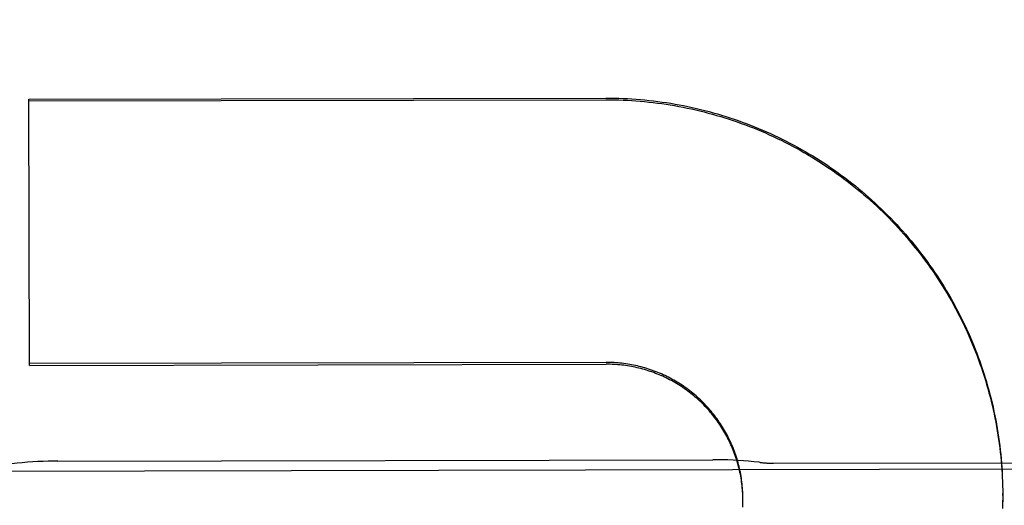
# Model space of a CAD drawing. Header units: inches. Extents: x 0 to 202, y 0 to 130.
# Tile 16 of 77: x 68.994 to 69.216, y 42.646 to 42.755. Entities that reach past the tile are written whole.
import ezdxf

# ---------------------------------------------------------------- set-up
doc = ezdxf.new("R2010")
doc.units = ezdxf.units.IN
doc.header["$LTSCALE"] = 11.0911316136
doc.header["$MEASUREMENT"] = 0
doc.linetypes.add('HIDDEN', pattern=[0.2, 0.1, -0.1])
doc.layers.get('0').update_dxf_attribs({"linetype": 'CONTINUOUS'})
for name, color, linetype in [('02___PRT_ALL_AXES', 7, 'CONTINUOUS'), ('DEFAULT_2', 8, 'HIDDEN'), ('DIMENSIONS', 7, 'CONTINUOUS')]:
    doc.layers.add(name, color=color, linetype=linetype)
doc.styles.get("Standard").update_dxf_attribs({"font": 'txt', "width": 0.8})
doc.dimstyles.new('DIMSTYLE_3', dxfattribs={"dimtxt": 0.9252494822, "dimasz": 1.1862172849, "dimexe": 0.09, "dimexo": 0.07, "dimgap": 0.039, "dimtad": 0, "dimtih": 1, "dimtoh": 1, "dimzin": 4, "dimdsep": 46, "dimtxsty": 'Standard', "dimblk": '_FILLED', "dimblk1": '_FILLED', "dimblk2": '_FILLED', "dimcen": 0.09, "dimadec": 0, "dimazin": 0, "dimtfac": 1, "dimtofl": 0, "dimtmove": 0, "dimatfit": 3, "dimldrblk": '_FILLED', "dimfxl": 0, "dimtolj": 1, "dimtzin": 4, "dimarcsym": 0})

# ---------------------------------------------------------------- blocks, each defined once
blk = doc.blocks.new('_FILLED')
at = {"color": 0, "linetype": 'ByBlock'}
blk.add_solid([(0, 0), (-1, 0.2), (-1, -0.2)], dxfattribs=at)
blk = doc.blocks.new('*D13')
at = {"layer": 'DIMENSIONS', "color": 2, "linetype": 'Continuous'}
for p, q in [((66.4660504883, 83.5072279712), (64.0936159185, 83.5072279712)), ((70.0910504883, 83.5072279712), (72.3694886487, 83.5072279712))]:
    blk.add_line(p, q, dxfattribs=at)
at = {"layer": 'DIMENSIONS', "color": 2, "linetype": 'Continuous', "xscale": 1.1862172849, "yscale": 1.1862172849, "zscale": 1.1862172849}
blk.add_blockref('_FILLED', (66.4660504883, 83.5072279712), dxfattribs=at)
at = {"layer": 'DIMENSIONS', "color": 2, "linetype": 'Continuous', "xscale": 1.1862172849, "yscale": 1.1862172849, "zscale": 1.1862172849, "rotation": 180}
blk.add_blockref('_FILLED', (70.0910504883, 83.5072279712), dxfattribs=at)
at = {"layer": 'DIMENSIONS', "color": 2, "linetype": 'Continuous', "insert": (72.8321133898, 83.9698527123), "char_height": 0.9252494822, "width": 2.9607983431, "attachment_point": 1, "line_spacing_factor": 0.9}
blk.add_mtext('3.63', dxfattribs=at)

msp = doc.modelspace()

# ---------------------------------------------------------------- linework, layer by layer
at = {"layer": '02___PRT_ALL_AXES', "color": 8, "linetype": 'HIDDEN'}
for p, q in [((68.9205737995, 42.6535755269), (69.7330720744, 42.6552498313)), ((69.002955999, 42.65597771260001), (69.1506817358, 42.6562821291)), ((69.1643203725, 42.6554896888), (69.2393202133, 42.65564424))]:
    msp.add_line(p, q, dxfattribs=at)
at = {"layer": 'DEFAULT_2', "color": 8, "linetype": 'HIDDEN'}
for p, q in [((68.99638144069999, 42.7375232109), (69.12650599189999, 42.7377913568)), ((68.9965050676, 42.6775301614), (68.99638144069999, 42.7375232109)), ((68.9963822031, 42.7371532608), (69.12650675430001, 42.7374214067)), ((69.12662878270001, 42.6782040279), (68.9965042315, 42.6779358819)), ((68.9965050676, 42.6775301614), (69.1266296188, 42.6777983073)), ((69.2159296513, 42.6525782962), (69.215971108, 42.6511482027)), ((69.2159693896, 42.6515979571), (69.2159996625, 42.6501729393)), ((69.1574302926, 42.6477757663), (69.1574164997, 42.6486213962)), ((69.1574377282, 42.6473384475), (69.15742996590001, 42.6481805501)), ((69.1574391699, 42.6470972), (69.157437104, 42.6477395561)), ((69.21601654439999, 42.6496362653), (69.2160239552, 42.6486551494)), ((69.2160248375, 42.6482272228), (69.2160239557, 42.6486551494)), ((69.1574053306, 42.6455892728), (69.15742055, 42.6464165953)), ((69.1574227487, 42.6460263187), (69.1574323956, 42.646857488)), ((69.1574389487, 42.646900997), (69.1574391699, 42.6470972))]:
    msp.add_line(p, q, dxfattribs=at)
for points in [[(69.12650599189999, 42.7377913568), (69.1274873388, 42.7377879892), (69.128468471, 42.7377738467), (69.1294494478, 42.7377489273), (69.13043009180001, 42.7377132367), (69.13141028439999, 42.7376667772), (69.1323899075, 42.7376095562), (69.1333688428, 42.7375415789), (69.1343469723, 42.7374628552), (69.1353241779, 42.7373733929), (69.13630034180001, 42.7372732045), (69.13727534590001, 42.7371623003), (69.138249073, 42.7370406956), (69.1392214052, 42.7369084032), (69.1401922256, 42.7367654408), (69.1411614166, 42.7366118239), (69.1421288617, 42.7364475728), (69.1430944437, 42.7362727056), (69.1440580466, 42.7360872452), (69.1450195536, 42.735891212), (69.1459788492, 42.7356846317), (69.14693581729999, 42.7354675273), (69.14789034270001, 42.7352399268), (69.14884230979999, 42.7350018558), (69.1497916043, 42.734753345), (69.1507381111, 42.7344944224), (69.1516817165, 42.7342251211), (69.1526223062, 42.7339454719), (69.1535597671, 42.7336555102), (69.1544939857, 42.7333552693), (69.1554248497, 42.7330447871), (69.1563522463, 42.7327240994), (69.1572760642, 42.7323932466), (69.1581961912, 42.7320522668), (69.159112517, 42.7317012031), (69.1600249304, 42.7313400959), (69.16093332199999, 42.7309689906), (69.16183758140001, 42.7305879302), (69.16273760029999, 42.7301969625), (69.1636332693, 42.7297961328), (69.1645244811, 42.7293854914), (69.16541112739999, 42.7289650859), (69.1662931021, 42.7285349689), (69.1671702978, 42.7280951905), (69.1680426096, 42.7276458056), (69.16890993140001, 42.7271868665), (69.1697721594, 42.7267184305), (69.1706291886, 42.7262405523), (69.1714809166, 42.7257532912), (69.1723272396, 42.7252567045), (69.1731680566, 42.7247508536), (69.174003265, 42.724235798), (69.1748327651, 42.7237116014), (69.1756564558, 42.7231783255), (69.1764742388, 42.7226360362), (69.1772860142, 42.7220847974), (69.1780916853, 42.7215246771), (69.1788911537, 42.7209557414), (69.1796843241, 42.7203780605), (69.1804710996, 42.7197917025), (69.1812513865, 42.7191967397), (69.1820250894, 42.7185932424), (69.1827921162, 42.717981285), (69.1835523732, 42.7173609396), (69.1843057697, 42.7167322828), (69.1850522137, 42.7160953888), (69.1857916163, 42.715450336), (69.1865238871, 42.7147972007), (69.187248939, 42.7141360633), (69.1879666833, 42.713467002), (69.1886770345, 42.712790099), (69.1893799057, 42.7121054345), (69.19007521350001, 42.7114130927), (69.1907628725, 42.7107131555), (69.1914428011, 42.710005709), (69.19211491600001, 42.7092908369), (69.1927791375, 42.7085686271), (69.19343538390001, 42.7078391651), (69.1940835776, 42.7071025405), (69.1947236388, 42.7063588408), (69.1953554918, 42.705608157), (69.19597905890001, 42.7048505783), (69.1965942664, 42.7040861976), (69.1972010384, 42.7033151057), (69.1977993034, 42.7025373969), (69.1983889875, 42.7017531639), (69.1989700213, 42.7009625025), (69.1995423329, 42.7001655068), (69.200105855, 42.6993622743), (69.2006605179, 42.6985529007), (69.2012062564, 42.6977374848), (69.2017430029, 42.6969161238), (69.2022706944, 42.696088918), (69.2027892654, 42.6952559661), (69.2032986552, 42.6944173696), (69.2037988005, 42.6935732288), (69.20428964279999, 42.6927236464), (69.20477112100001, 42.691868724), (69.2052431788, 42.6910085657), (69.2057057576, 42.6901432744), (69.20615880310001, 42.6892729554), (69.2066022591, 42.6883977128), (69.2070360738, 42.687517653), (69.207460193, 42.6866328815), (69.2078745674, 42.6857435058), (69.20827914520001, 42.6848496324), (69.2086738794, 42.6839513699), (69.2090587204, 42.683048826), (69.2094336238, 42.6821421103), (69.2097985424, 42.6812313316), (69.2101534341, 42.6803166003), (69.2104982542, 42.6793980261), (69.2108329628, 42.6784757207), (69.2111575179, 42.6775497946), (69.2114718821, 42.6766203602), (69.2117760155, 42.6756875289), (69.2120698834, 42.674751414), (69.21235344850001, 42.6738121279), (69.2126266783, 42.6728697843), (69.2128895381, 42.6719244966), (69.213141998, 42.6709763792), (69.2133840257, 42.6700255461), (69.2136155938, 42.66907211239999), (69.2138366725, 42.6681161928), (69.2140472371, 42.6671579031), (69.21424726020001, 42.6661973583), (69.2144367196, 42.6652346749), (69.2146155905, 42.6642699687), (69.2147838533, 42.6633033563), (69.2149414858, 42.6623349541), (69.2150884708, 42.6613648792), (69.2152247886, 42.6603932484), (69.2153504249, 42.6594201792), (69.2154653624, 42.6584457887), (69.2155695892, 42.6574701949), (69.21566309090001, 42.6564935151), (69.21574585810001, 42.6555158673), (69.2158178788, 42.6545373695), (69.2158791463, 42.6535581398), (69.2159296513, 42.6525782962)], [(69.12650675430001, 42.7374214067), (69.1274811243, 42.7374180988), (69.1284553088, 42.737404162), (69.12942938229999, 42.7373795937), (69.1304031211, 42.7373444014), (69.1313763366, 42.7372985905), (69.1323489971, 42.737242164), (69.1333210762, 42.7371751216), (69.1342923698, 42.7370974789), (69.1352626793, 42.7370092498), (69.1362319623, 42.7369104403), (69.13720016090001, 42.7368010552), (69.1381671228, 42.7366811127), (69.1391327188, 42.7365506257), (69.14009682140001, 42.7364096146), (69.1410592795, 42.7362581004), (69.1420200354, 42.7360960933), (69.14297904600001, 42.7359235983), (69.143936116, 42.7357406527), (69.1448910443, 42.7355472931), (69.1458438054, 42.7353435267), (69.1467943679, 42.7351293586), (69.1477425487, 42.7349048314), (69.1486881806, 42.7346699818), (69.1496311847, 42.7344248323), (69.1505714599, 42.7341694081), (69.1515089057, 42.7339037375), (69.1524434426, 42.73362784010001), (69.153374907, 42.733341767), (69.1543031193, 42.7330455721), (69.1552280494, 42.7327392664), (69.15614967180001, 42.7324228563), (69.15706779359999, 42.73209641), (69.1579822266, 42.7317599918), (69.1588929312, 42.7314136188), (69.1597998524, 42.7310573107), (69.1607028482, 42.7306911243), (69.1616017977, 42.7303151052), (69.1624965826, 42.7299293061), (69.163387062, 42.7295337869), (69.16427318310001, 42.7291285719), (69.165154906, 42.72871367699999), (69.1660320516, 42.7282891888), (69.1669044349, 42.7278551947), (69.1677720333, 42.7274117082), (69.16863481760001, 42.7269587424), (69.1694926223, 42.7264963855), (69.1703452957, 42.7260247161), (69.171192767, 42.7255437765), (69.17203494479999, 42.7250536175), (69.1728717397, 42.7245542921), (69.1737030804, 42.7240458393), (69.1745288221, 42.7235283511), (69.1753488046, 42.723001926), (69.1761630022, 42.7224665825), (69.1769713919, 42.721922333), (69.1777738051, 42.7213692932), (69.1785700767, 42.7208075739), (69.1793601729, 42.720237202), (69.18014404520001, 42.7196582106), (69.1809215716, 42.7190706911), (69.1816926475, 42.7184747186), (69.182457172, 42.7178703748), (69.18321502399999, 42.7172577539), (69.1839661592, 42.7166368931), (69.1847105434, 42.7160078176), (69.1854480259, 42.7153706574), (69.18617845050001, 42.7147255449), (69.18690179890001, 42.7140724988), (69.1876180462, 42.7134115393), (69.1883270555, 42.7127427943), (69.1890287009, 42.7120663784), (69.1897229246, 42.7113823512), (69.19040965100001, 42.7106907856), (69.1910888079, 42.7099917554), (69.19176033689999, 42.7092853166), (69.19242412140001, 42.7085715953), (69.19308003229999, 42.7078507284), (69.1937280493, 42.7071227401), (69.1943681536, 42.7063876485), (69.1950002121, 42.7056456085), (69.1956240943, 42.7048967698), (69.1962397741, 42.7041411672), (69.196847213, 42.7033788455), (69.197446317, 42.702609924), (69.1980370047, 42.7018345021), (69.1986191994, 42.7010526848), (69.1991928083, 42.7002645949), (69.1997577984, 42.6994702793), (69.200314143, 42.698669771), (69.2008617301, 42.69786323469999), (69.2014004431, 42.6970508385), (69.2019302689, 42.6962326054), (69.2024511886, 42.6954085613), (69.2029631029, 42.6945788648), (69.2034659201, 42.6937436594), (69.2039595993, 42.6929030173), (69.2044440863, 42.6920570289), (69.2049193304, 42.6912057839), (69.2053852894, 42.6903493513), (69.2058418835, 42.6894878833), (69.206289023, 42.6886215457), (69.20672669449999, 42.6877503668), (69.2071548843, 42.686874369), (69.20757350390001, 42.6859937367), (69.2079824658, 42.685108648), (69.2083817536, 42.6842191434), (69.2087713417, 42.6833252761), (69.2091511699, 42.6824271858), (69.2095211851, 42.6815249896), (69.2098813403, 42.680618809), (69.2102315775, 42.6797087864), (69.2105718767, 42.6787949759), (69.2109022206, 42.6778774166), (69.2112225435, 42.6769562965), (69.211532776, 42.6760318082), (69.21183291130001, 42.6751039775), (69.2121229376, 42.67417283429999), (69.21240280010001, 42.6732385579), (69.2126724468, 42.672301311), (69.2129318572, 42.6713611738), (69.213181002, 42.6704182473), (69.2134198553, 42.669472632), (69.2136483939, 42.6685244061), (69.2138665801, 42.6675737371), (69.21407437, 42.6666208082), (69.2142717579, 42.6656656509), (69.2144587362, 42.6647082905), (69.21463526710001, 42.6637489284), (69.2148013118, 42.6627877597), (69.2149568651, 42.6618248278), (69.2151019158, 42.6608601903), (69.21523644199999, 42.6598939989), (69.2153604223, 42.6589263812), (69.2154738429, 42.6579574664), (69.2155766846, 42.6569874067), (69.215668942, 42.6560162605), (69.2157506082, 42.6550440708), (69.2158216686, 42.6540710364), (69.21588210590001, 42.6530973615), (69.2159319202, 42.6521230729)], [(69.1574166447, 42.6482129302), (69.1573967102, 42.6490620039), (69.1573705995, 42.6495022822), (69.157338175, 42.6499421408), (69.1572994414, 42.6503814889), (69.15725440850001, 42.6508202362), (69.1572030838, 42.6512582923), (69.1571454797, 42.6516955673), (69.1570816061, 42.6521319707), (69.15701147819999, 42.6525674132), (69.1569351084, 42.6530018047), (69.1568525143, 42.6534350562), (69.1567637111, 42.6538670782), (69.156668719, 42.654297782), (69.1565675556, 42.6547270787), (69.1564602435, 42.6551548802), (69.1563468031, 42.6555810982), (69.1562272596, 42.6560056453), (69.15610163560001, 42.6564284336), (69.1559699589, 42.6568493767), (69.15583225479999, 42.6572683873), (69.1556885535, 42.6576853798), (69.1555388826, 42.6581002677), (69.1553832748, 42.6585129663), (69.1552217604, 42.6589233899), (69.1550543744, 42.6593314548), (69.1548811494, 42.6597370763), (69.1547021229, 42.6601401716), (69.1545173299, 42.6605406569), (69.1543268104, 42.6609384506), (69.1541306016, 42.6613334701), (69.1539287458, 42.6617256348), (69.15372128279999, 42.6621148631), (69.153508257, 42.662501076), (69.1532897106, 42.6628841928), (69.15306569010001, 42.6632641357), (69.1528362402, 42.6636408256), (69.1526014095, 42.6640141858), (69.15236124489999, 42.6643841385), (69.1521157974, 42.6647506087), (69.15186511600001, 42.6651135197), (69.1516092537, 42.6654727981), (69.1513482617, 42.6658283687), (69.15108219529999, 42.6661801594), (69.15081110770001, 42.6665280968), (69.1505350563, 42.66687211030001), (69.1502540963, 42.6672121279), (69.149968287, 42.667548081), (69.1496776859, 42.667879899), (69.1493823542, 42.668207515), (69.1490823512, 42.6685308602), (69.1487777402, 42.6688498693), (69.1484685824, 42.6691644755), (69.14815494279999, 42.6694746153), (69.1478368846, 42.6697802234), (69.14751447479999, 42.6700812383), (69.14718777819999, 42.6703775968), (69.1468568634, 42.6706692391), (69.1465217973, 42.6709561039), (69.1461826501, 42.6712381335), (69.1458394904, 42.6715152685), (69.1454923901, 42.6717874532), (69.1451414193, 42.6720546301), (69.1447866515, 42.6723167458), (69.1444281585, 42.6725737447), (69.1440660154, 42.6728255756), (69.1437002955, 42.673072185), (69.14333107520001, 42.6733135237), (69.1429584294, 42.67354954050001), (69.1425824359, 42.6737801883), (69.142203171, 42.6740054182), (69.1418207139, 42.6742251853), (69.14143514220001, 42.6744394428), (69.1410465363, 42.6746481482), (69.14065497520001, 42.6748512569), (69.14026054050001, 42.6750487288), (69.1398633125, 42.6752405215), (69.1394633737, 42.6754265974), (69.1390608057, 42.6756069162), (69.1386556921, 42.6757814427), (69.1382481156, 42.6759501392), (69.1378381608, 42.6761129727), (69.1374259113, 42.676269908), (69.1370114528, 42.6764209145), (69.13659486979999, 42.6765659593), (69.1361762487, 42.6767050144), (69.1357556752, 42.6768380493), (69.1353332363, 42.6769650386), (69.1349090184, 42.6770859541), (69.1344831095, 42.677200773), (69.13405559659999, 42.6773094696), (69.1336265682, 42.6774120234), (69.1331961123, 42.6775084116), (69.1327643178, 42.6775986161), (69.1323312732, 42.6776826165), (69.131897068, 42.6777603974), (69.1314617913, 42.6778319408), (69.131025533, 42.677897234), (69.1305883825, 42.6779562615), (69.1301504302, 42.6780090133), (69.1297117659, 42.6780554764), (69.1292724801, 42.6780956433), (69.1288326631, 42.6781295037), (69.12839240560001, 42.6781570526), (69.127951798, 42.6781782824), (69.12751093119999, 42.6781931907), (69.12706994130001, 42.6782017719), (69.12662878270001, 42.6782040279)], [(69.1573967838, 42.6486499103), (69.1573707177, 42.6490865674), (69.1573384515, 42.6495227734), (69.1572999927, 42.6499584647), (69.1572553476, 42.6503935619), (69.1572045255, 42.6508279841), (69.1571475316, 42.6512616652), (69.15708438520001, 42.65169448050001), (69.1570151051, 42.65212629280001), (69.15693969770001, 42.6525570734), (69.1568581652, 42.6529867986), (69.1567705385, 42.6534153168), (69.15667684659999, 42.6538424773), (69.15657709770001, 42.65426825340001), (69.156471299, 42.6546926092), (69.156359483, 42.6551154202), (69.1562416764, 42.6555365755), (69.1561179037, 42.6559559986), (69.1559881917, 42.6563735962), (69.15585256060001, 42.6567893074), (69.1557110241, 42.6572030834), (69.1555636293, 42.6576147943), (69.1554104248, 42.6580243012), (69.15525142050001, 42.6584315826), (69.1550866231, 42.6588366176), (69.1549160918, 42.65923926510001), (69.1547398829, 42.6596393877), (69.1545580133, 42.6600369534), (69.1543705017, 42.660431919), (69.1541773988, 42.6608241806), (69.153978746, 42.6612136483), (69.1537745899, 42.6616002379), (69.15356498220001, 42.6619838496), (69.1533499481, 42.6623644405), (69.1531295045, 42.6627419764), (69.15290372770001, 42.6631163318), (69.15267269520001, 42.6634873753), (69.1524364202, 42.6638550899), (69.15219491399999, 42.6642194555), (69.1519482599, 42.6645803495), (69.1516965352, 42.6649376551), (69.1514397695, 42.6652913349), (69.15117799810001, 42.6656413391), (69.1509112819, 42.6659875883), (69.1506396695, 42.6663300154), (69.1503632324, 42.666668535), (69.1500820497, 42.6670030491), (69.149796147, 42.6673335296), (69.1495055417, 42.6676599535), (69.1492103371, 42.6679822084), (69.1489106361, 42.6683001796), (69.14860645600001, 42.6686138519), (69.1482978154, 42.6689232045), (69.14798481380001, 42.6692281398), (69.1476675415, 42.6695285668), (69.14734604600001, 42.6698244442), (69.1470203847, 42.6701157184), (69.1466906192, 42.6704023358), (69.14635679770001, 42.6706842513), (69.1460190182, 42.6709613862), (69.1456773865, 42.6712336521), (69.1453319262, 42.67150103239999), (69.14498265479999, 42.6717635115), (69.14462969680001, 42.6720209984), (69.1442731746, 42.6722734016), (69.1439131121, 42.6725207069), (69.1435495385, 42.6727628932), (69.14318256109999, 42.6729998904), (69.1428122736, 42.6732316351), (69.14243874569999, 42.6734580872), (69.1420620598, 42.6736791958), (69.1416822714, 42.6738949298), (69.1412994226, 42.6741052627), (69.1409136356, 42.6743101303), (69.1405250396, 42.6745094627), (69.14013365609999, 42.6747032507), (69.13973950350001, 42.6748914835), (69.1393427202, 42.675074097), (69.1389434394, 42.6752510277), (69.1385416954, 42.6754222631), (69.1381375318, 42.6755877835), (69.1377310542, 42.6757475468), (69.13732235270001, 42.6759015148), (69.1369115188, 42.6760496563), (69.13649865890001, 42.6761919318), (69.1360838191, 42.676328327), (69.1356670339, 42.6764588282), (69.1352484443, 42.6765833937), (69.1348281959, 42.6767019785), (69.1344063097, 42.6768145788), (69.13398280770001, 42.676921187), (69.1335578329, 42.6770217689), (69.1331315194, 42.6771162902), (69.13270391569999, 42.6772047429), (69.1322750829, 42.6772871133), (69.1318451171, 42.677363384), (69.1314140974, 42.6774335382), (69.1309821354, 42.6774975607), (69.13054935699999, 42.6775554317), (69.1301157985, 42.6776071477), (69.1296814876, 42.6776527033), (69.1292465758, 42.6776920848), (69.12881121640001, 42.6777252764), (69.12837543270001, 42.6777522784), (69.1279392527, 42.6777730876), (69.1275028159, 42.6777876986), (69.1270662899, 42.6777961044), (69.1266296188, 42.6777983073)], [(69.0029569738, 42.6559777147), (69.0019032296, 42.6559691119), (69.00075429, 42.6559451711), (68.9995984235, 42.6559059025), (68.9984363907, 42.6558512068), (68.99726876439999, 42.6557809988), (68.996096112, 42.655695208), (68.9949190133, 42.6555937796), (68.9937380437, 42.6554766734), (68.9925537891, 42.655343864), (68.99228614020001, 42.65531171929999)], [(69.1613542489, 42.6556601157), (69.1610856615, 42.6556912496), (69.15990096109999, 42.6558191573), (69.15871961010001, 42.65593137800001), (69.1575421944, 42.6560279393), (69.1563692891, 42.6561088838), (69.1552014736, 42.6561742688), (69.1540393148, 42.6562241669), (69.1528833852, 42.6562586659), (69.1517344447, 42.6562778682), (69.15068076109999, 42.6562821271)], [(69.2159983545, 42.6506172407), (69.2160175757, 42.6491974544), (69.2160248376, 42.6482272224)], [(69.2160239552, 42.6486551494), (69.216020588, 42.6476740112), (69.2160064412, 42.6466929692), (69.2159828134, 42.6452951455)], [(69.2160248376, 42.6482272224), (69.2160214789, 42.6472461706), (69.2160074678, 42.6462705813)], [(69.1574339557, 42.6464635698), (69.1574379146, 42.6472985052), (69.157438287, 42.6475259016)]]:
    msp.add_lwpolyline(points, dxfattribs=at)
msp.add_arc((69.1642688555, 42.6804896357), 0.025, 263.3046240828, 270.1180684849, dxfattribs=at)

# ---------------------------------------------------------------- dimensions: what is measured, and where the dimension line sits
at = {"layer": 'DIMENSIONS', "color": 2, "linetype": 'Continuous'}
dim = msp.add_linear_dim(base=(66.4660504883, 83.5072279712), p1=(70.0910504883, 91.0869135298), p2=(66.4660504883, 41.8359135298), angle=180, dimstyle='DIMSTYLE_3', dxfattribs=at)
dim.commit()
dim.dimension.update_dxf_attribs({"geometry": '*D13', "text_midpoint": (74.3125125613, 83.5072279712), "dimtype": 160})

doc.saveas('drawing.dxf')
